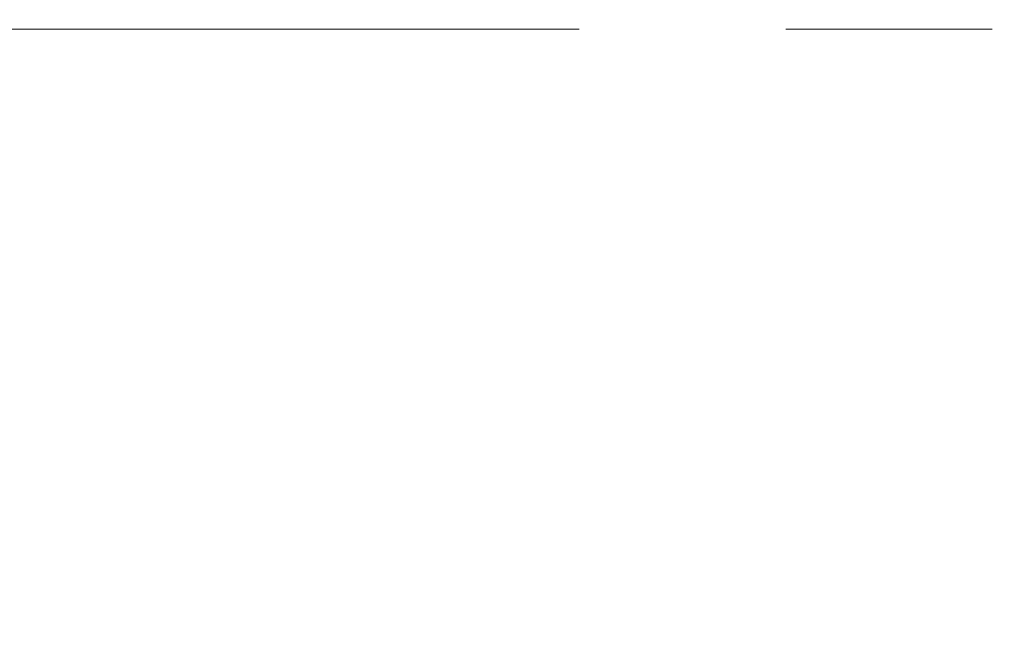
# Model space of a CAD drawing. Header units: millimetres. Extents: x 0 to 1300, y 0 to 891.
# Tile 19 of 124: x 547 to 563, y 275 to 285. Entities that reach past the tile are written whole.
import ezdxf

# ---------------------------------------------------------------- set-up
doc = ezdxf.new("R2010")
doc.units = ezdxf.units.MM
doc.header["$LTSCALE"] = 0.54643
doc.linetypes.add('CENTER', pattern=[50.8, 31.75, -6.35, 6.35, -6.35])
doc.layers.add('NoLayerName_001', color=7, linetype='Continuous')
doc.styles.get("Standard").update_dxf_attribs({"font": 'txt', "bigfont": 'extfont2'})
doc.dimstyles.get("Standard").update_dxf_attribs({"dimtxt": 2.5, "dimasz": 2.5, "dimexe": 1, "dimexo": 1, "dimtad": 1, "dimdec": 3, "dimzin": 0, "dimdsep": 46, "dimtxsty": 'Standard', "dimcen": 2.5, "dimadec": 3, "dimazin": 0, "dimtfac": 0.75, "dimtdec": 3, "dimtmove": 0, "dimatfit": 3, "dimfxl": 1, "dimarcsym": 0})

# ---------------------------------------------------------------- blocks, each defined once
blk = doc.blocks.new('DIM_0002')
at = {"color": 3, "linetype": 'Continuous', "lineweight": 13}
blk.add_arc((76.293, 79.293), 76.293, 0, 270, dxfattribs=at)
blk = doc.blocks.new('_OPEN30')
at = {"color": 0, "linetype": 'ByBlock', "lineweight": -2}
for p, q in [((-1, 0.267949), (0, 0)), ((0, 0), (-1, -0.267949)), ((0, 0), (-1, 0))]:
    blk.add_line(p, q, dxfattribs=at)
blk = doc.blocks.new('*D145')
at = {"layer": 'Defpoints', "color": 0}
for p in [(504.066, 284.922), (504.166, 284.922), (583.857, 257.465), (583.857, 257.365), (503.648, 238.613)]:
    blk.add_point(p, dxfattribs=at)
at = {"layer": 'NoLayerName_001', "color": 0, "linetype": 'Continuous', "lineweight": 13}
for p, q in [((501.066, 284.922), (488.239, 284.922)), ((583.857, 254.365), (583.857, 189.304))]:
    blk.add_line(p, q, dxfattribs=at)
blk.add_arc((583.857, 284.922), 92.618, 182.78409, 267.21591, dxfattribs=at)
at = {"layer": 'NoLayerName_001', "color": 0, "lineweight": 13, "xscale": 4.5, "yscale": 4.5, "zscale": 4.5}
for p, rotation in [((491.239, 284.922), 91.39204515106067), ((583.857, 192.304), 358.6079548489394)]:
    blk.add_blockref('_OPEN30', p, dxfattribs=dict(at, rotation=rotation))
at = {"layer": 'NoLayerName_001', "color": 0, "lineweight": 13, "insert": (524.293, 225.358), "char_height": 10.5, "attachment_point": 5, "rotation": 315}
blk.add_mtext('\\W0.8000;90%%d', dxfattribs=at)

msp = doc.modelspace()

# ---------------------------------------------------------------- linework, layer by layer
at = {"layer": 'NoLayerName_001', "color": 4, "linetype": 'CENTER', "lineweight": 13}
msp.add_line((639.4822, 284.922), (504.0658, 284.922), dxfattribs=at)

# ---------------------------------------------------------------- block references
at = {"layer": 'NoLayerName_001', "color": 3, "linetype": 'Continuous', "lineweight": 13}
msp.add_blockref('DIM_0002', (507.5635, 205.6287), dxfattribs=at)

# ---------------------------------------------------------------- dimensions: what is measured, and where the dimension line sits
dim = msp.add_angular_dim_2l(base=(503.6475, 238.6131), line1=((583.8569, 257.3646), (583.8569, 257.4646)), line2=((504.0658, 284.922), (504.1658, 284.922)), text='\\W0.8000;<>', dimstyle='Standard', override={"dimtxt": 10.5, "dimasz": 4.5, "dimexe": 3, "dimexo": 3, "dimgap": 3, "dimblk": 'OPEN30', "dimclrd": 0, "dimclre": 0, "dimclrt": 0, "dimazin": 2, "dimtp": 0, "dimtm": 0, "dimlwd": 13, "dimlwe": 13}, dxfattribs=at)
dim.commit()
dim.dimension.update_dxf_attribs({"geometry": '*D145', "text_midpoint": (518.3662, 219.4313), "dimtype": 162})

doc.saveas('drawing.dxf')
